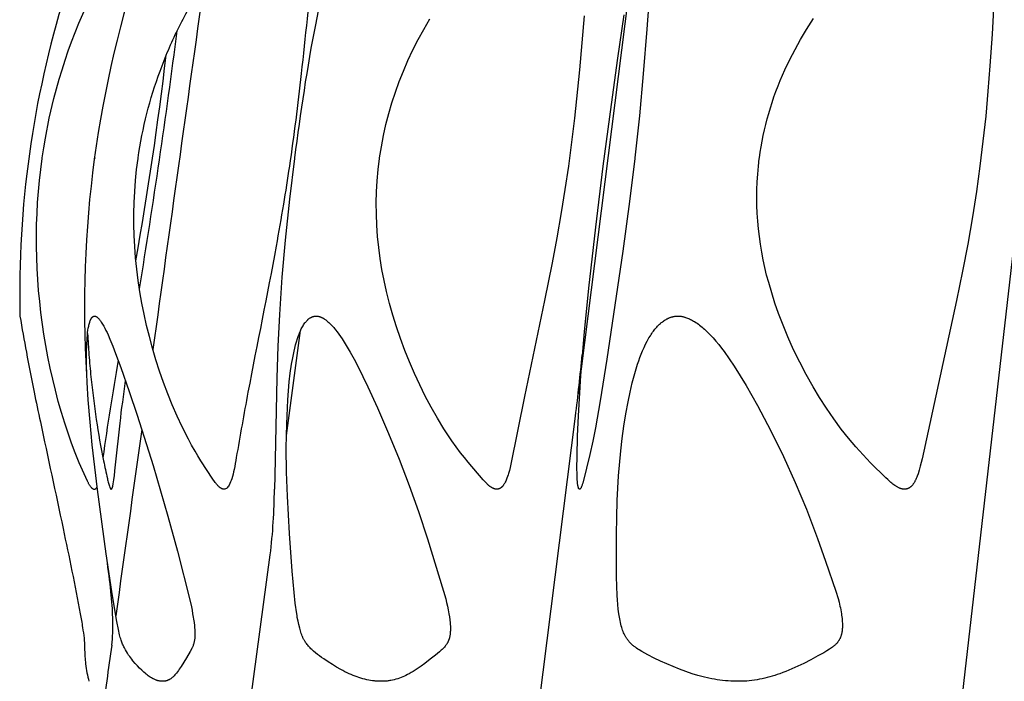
# Model space of a CAD drawing. Header units: millimetres. Extents: x 1250 to 1725, y 0 to 1655.
# Tile 225 of 256: x 1303 to 1340, y 1613 to 1638. Entities that reach past the tile are written whole.
import ezdxf

# ---------------------------------------------------------------- set-up
doc = ezdxf.new("R2010")
doc.units = ezdxf.units.MM
doc.header["$MEASUREMENT"] = 0
doc.layers.add('Crea2D$visibili$tangenti', color=7, linetype='Continuous', true_color=0x000000)

msp = doc.modelspace()

# ---------------------------------------------------------------- linework, layer by layer
at = {"layer": 'Crea2D$visibili$tangenti'}
for p, q in [((1338.016, 1611.82), (1342.921, 1654.609)), ((1323.634, 1623.919), (1325.806, 1641.045)), ((1305.431, 1632.86), (1305.428, 1632.839)), ((1312.644, 1622.409), (1313.178, 1626.36)), ((1322.101, 1611.82), (1323.534, 1623.13)), ((1311.214, 1611.82), (1312.036, 1617.904))]:
    msp.add_line(p, q, dxfattribs=at)
msp.add_lwpolyline([(1339.446, 1641.62), (1339.228, 1637.526), (1339.149, 1636.327), (1339.075, 1635.379), (1338.988, 1634.433), (1338.887, 1633.488), (1338.772, 1632.545), (1338.639, 1631.592), (1338.491, 1630.641), (1338.313, 1629.614), (1338.119, 1628.59), (1337.895, 1627.488), (1336.597, 1621.532), (1336.525, 1621.244), (1336.484, 1621.101), (1336.439, 1620.959), (1336.409, 1620.873), (1336.392, 1620.83), (1336.375, 1620.788), (1336.356, 1620.746), (1336.346, 1620.726), (1336.336, 1620.705), (1336.325, 1620.685), (1336.314, 1620.665), (1336.303, 1620.645), (1336.291, 1620.625), (1336.281, 1620.61), (1336.272, 1620.596), (1336.261, 1620.581), (1336.251, 1620.567), (1336.24, 1620.553), (1336.229, 1620.539), (1336.218, 1620.526), (1336.206, 1620.513), (1336.194, 1620.5), (1336.181, 1620.488), (1336.175, 1620.482), (1336.168, 1620.476), (1336.162, 1620.47), (1336.155, 1620.465), (1336.148, 1620.459), (1336.141, 1620.454), (1336.134, 1620.449), (1336.127, 1620.444), (1336.12, 1620.439), (1336.112, 1620.434), (1336.105, 1620.43), (1336.097, 1620.426), (1336.091, 1620.422), (1336.084, 1620.419), (1336.078, 1620.415), (1336.071, 1620.412), (1336.065, 1620.409), (1336.058, 1620.406), (1336.051, 1620.404), (1336.044, 1620.401), (1336.037, 1620.398), (1336.03, 1620.396), (1336.023, 1620.394), (1336.016, 1620.392), (1336.009, 1620.39), (1336.002, 1620.388), (1335.995, 1620.386), (1335.988, 1620.385), (1335.981, 1620.384), (1335.973, 1620.382), (1335.966, 1620.381), (1335.959, 1620.381), (1335.951, 1620.38), (1335.944, 1620.379), (1335.937, 1620.379), (1335.93, 1620.379), (1335.922, 1620.379), (1335.915, 1620.379), (1335.908, 1620.38), (1335.9, 1620.38), (1335.893, 1620.381), (1335.886, 1620.382), (1335.878, 1620.383), (1335.871, 1620.384), (1335.86, 1620.386), (1335.848, 1620.388), (1335.837, 1620.391), (1335.826, 1620.393), (1335.815, 1620.396), (1335.803, 1620.4), (1335.792, 1620.403), (1335.781, 1620.407), (1335.77, 1620.411), (1335.76, 1620.415), (1335.749, 1620.419), (1335.738, 1620.424), (1335.716, 1620.434), (1335.695, 1620.444), (1335.674, 1620.455), (1335.653, 1620.467), (1335.632, 1620.479), (1335.612, 1620.492), (1335.591, 1620.505), (1335.571, 1620.519), (1335.531, 1620.547), (1335.491, 1620.577), (1335.452, 1620.609), (1335.413, 1620.641), (1335.375, 1620.674), (1335.3, 1620.742), (1335.226, 1620.813), (1334.653, 1621.378), (1334.369, 1621.673), (1334.095, 1621.977), (1333.818, 1622.307), (1333.548, 1622.65), (1333.265, 1623.036), (1332.993, 1623.43), (1332.733, 1623.831), (1332.485, 1624.24), (1332.226, 1624.698), (1331.981, 1625.164), (1331.752, 1625.638), (1331.539, 1626.118), (1331.332, 1626.627), (1331.186, 1627.006), (1331.051, 1627.389), (1330.927, 1627.775), (1330.813, 1628.165, -0.10016), (1330.459, 1632.839), (1330.461, 1632.86), (1330.491, 1633.072), (1330.525, 1633.284), (1330.563, 1633.495), (1330.605, 1633.705), (1330.652, 1633.914), (1330.702, 1634.122), (1330.756, 1634.329), (1330.813, 1634.535), (1330.876, 1634.745), (1330.943, 1634.953), (1331.013, 1635.161), (1331.087, 1635.367), (1331.165, 1635.571), (1331.246, 1635.775), (1331.332, 1635.976), (1331.42, 1636.176), (1331.606, 1636.567), (1331.805, 1636.951), (1332.015, 1637.328), (1332.237, 1637.699), (1332.503, 1638.114)], format="xyb", dxfattribs=at)
for points in [[(1326.472, 1641.088), (1326.221, 1637.707), (1326.089, 1636.028), (1325.943, 1634.443), (1325.775, 1632.86)], [(1305.372, 1620.384), (1305.369, 1620.386), (1305.366, 1620.387), (1305.362, 1620.388), (1305.359, 1620.389), (1305.356, 1620.391), (1305.354, 1620.392), (1305.351, 1620.394), (1305.348, 1620.396), (1305.345, 1620.397), (1305.342, 1620.399), (1305.34, 1620.401), (1305.337, 1620.403), (1305.334, 1620.405), (1305.332, 1620.407), (1305.329, 1620.409), (1305.327, 1620.411), (1305.322, 1620.415), (1305.317, 1620.42), (1305.313, 1620.425), (1305.308, 1620.429), (1305.304, 1620.434), (1305.3, 1620.439), (1305.291, 1620.449), (1305.278, 1620.467), (1305.265, 1620.485), (1305.252, 1620.503), (1305.239, 1620.521), (1305.228, 1620.54), (1305.216, 1620.559), (1305.205, 1620.578), (1305.194, 1620.598), (1305.183, 1620.62), (1305.172, 1620.641), (1305.151, 1620.685), (1304.841, 1621.381), (1304.69, 1621.747), (1304.549, 1622.116), (1304.417, 1622.489), (1304.294, 1622.865), (1304.168, 1623.277), (1304.05, 1623.691), (1303.94, 1624.107), (1303.838, 1624.525), (1303.744, 1624.946), (1303.658, 1625.368), (1303.58, 1625.791), (1303.51, 1626.216), (1303.396, 1627.039), (1303.349, 1627.452), (1303.31, 1627.866), (1303.279, 1628.28), (1303.255, 1628.695), (1303.238, 1629.11), (1303.23, 1629.525), (1303.229, 1629.941), (1303.235, 1630.356), (1303.25, 1630.771), (1303.272, 1631.186), (1303.303, 1631.6), (1303.342, 1632.014), (1303.389, 1632.427), (1303.444, 1632.839), (1303.447, 1632.86), (1303.503, 1633.235), (1303.566, 1633.609), (1303.712, 1634.353), (1303.885, 1635.094), (1303.98, 1635.462), (1304.083, 1635.829), (1304.19, 1636.185), (1304.304, 1636.539), (1304.425, 1636.891), (1304.552, 1637.24), (1304.685, 1637.587), (1304.825, 1637.932), (1305.122, 1638.614)], [(1323.863, 1638.217), (1323.688, 1636.181), (1323.499, 1634.361), (1323.388, 1633.452), (1323.267, 1632.545), (1323.137, 1631.671), (1322.997, 1630.8), (1322.83, 1629.851), (1322.653, 1628.905), (1322.371, 1627.488), (1321.617, 1623.879), (1321.098, 1621.32), (1321.072, 1621.205), (1321.043, 1621.092), (1321.012, 1620.979), (1320.995, 1620.923), (1320.977, 1620.867), (1320.951, 1620.793), (1320.937, 1620.756), (1320.922, 1620.72), (1320.906, 1620.684), (1320.889, 1620.648), (1320.88, 1620.631), (1320.871, 1620.613), (1320.861, 1620.596), (1320.851, 1620.579), (1320.835, 1620.555), (1320.827, 1620.543), (1320.819, 1620.531), (1320.811, 1620.519), (1320.802, 1620.508), (1320.793, 1620.497), (1320.783, 1620.486), (1320.773, 1620.476), (1320.763, 1620.466), (1320.758, 1620.461), (1320.753, 1620.456), (1320.748, 1620.451), (1320.742, 1620.447), (1320.737, 1620.442), (1320.731, 1620.438), (1320.726, 1620.434), (1320.72, 1620.429), (1320.714, 1620.425), (1320.708, 1620.422), (1320.702, 1620.418), (1320.696, 1620.414), (1320.691, 1620.412), (1320.686, 1620.409), (1320.681, 1620.406), (1320.676, 1620.404), (1320.671, 1620.402), (1320.666, 1620.399), (1320.661, 1620.397), (1320.656, 1620.395), (1320.65, 1620.393), (1320.645, 1620.392), (1320.64, 1620.39), (1320.634, 1620.388), (1320.629, 1620.387), (1320.624, 1620.385), (1320.618, 1620.384), (1320.613, 1620.383), (1320.607, 1620.382), (1320.602, 1620.381), (1320.596, 1620.381), (1320.591, 1620.38), (1320.585, 1620.379), (1320.58, 1620.379), (1320.574, 1620.379), (1320.568, 1620.379), (1320.563, 1620.379), (1320.557, 1620.379), (1320.552, 1620.38), (1320.546, 1620.38), (1320.541, 1620.381), (1320.535, 1620.382), (1320.53, 1620.383), (1320.524, 1620.384), (1320.516, 1620.386), (1320.508, 1620.388), (1320.499, 1620.39), (1320.491, 1620.393), (1320.483, 1620.395), (1320.475, 1620.398), (1320.467, 1620.401), (1320.459, 1620.404), (1320.451, 1620.407), (1320.443, 1620.41), (1320.428, 1620.417), (1320.412, 1620.424), (1320.397, 1620.432), (1320.382, 1620.441), (1320.368, 1620.45), (1320.353, 1620.459), (1320.339, 1620.468), (1320.325, 1620.478), (1320.311, 1620.488), (1320.284, 1620.51), (1320.263, 1620.527), (1320.243, 1620.544), (1320.222, 1620.562), (1320.203, 1620.581), (1320.164, 1620.618), (1320.127, 1620.657), (1320.054, 1620.737), (1319.493, 1621.398), (1319.348, 1621.576), (1319.206, 1621.757), (1319.041, 1621.977), (1318.882, 1622.202), (1318.728, 1622.43), (1318.578, 1622.66), (1318.331, 1623.063), (1318.097, 1623.473), (1317.875, 1623.889), (1317.665, 1624.312), (1317.466, 1624.74), (1317.28, 1625.174), (1317.105, 1625.612), (1316.942, 1626.055), (1316.793, 1626.493), (1316.656, 1626.934), (1316.53, 1627.378), (1316.417, 1627.825), (1316.326, 1628.238), (1316.245, 1628.653), (1316.177, 1629.069), (1316.121, 1629.488), (1316.079, 1629.906), (1316.05, 1630.325), (1316.034, 1630.745), (1316.031, 1631.165), (1316.041, 1631.585), (1316.065, 1632.004), (1316.102, 1632.422), (1316.152, 1632.839), (1316.155, 1632.86), (1316.221, 1633.283), (1316.301, 1633.703), (1316.395, 1634.121), (1316.502, 1634.535), (1316.62, 1634.941), (1316.751, 1635.343), (1316.895, 1635.74), (1317.051, 1636.133), (1317.224, 1636.533), (1317.409, 1636.927), (1317.607, 1637.316), (1317.815, 1637.699), (1318.049, 1638.103)], [(1323.7, 1620.384), (1323.7, 1620.384), (1323.7, 1620.384), (1323.699, 1620.383), (1323.699, 1620.383), (1323.698, 1620.383), (1323.698, 1620.383), (1323.698, 1620.382), (1323.697, 1620.382), (1323.697, 1620.382), (1323.697, 1620.382), (1323.696, 1620.381), (1323.696, 1620.381), (1323.695, 1620.381), (1323.695, 1620.381), (1323.695, 1620.381), (1323.694, 1620.381), (1323.694, 1620.38), (1323.693, 1620.38), (1323.693, 1620.38), (1323.692, 1620.38), (1323.692, 1620.38), (1323.692, 1620.38), (1323.691, 1620.38), (1323.691, 1620.38), (1323.69, 1620.38), (1323.69, 1620.38), (1323.69, 1620.38), (1323.689, 1620.38), (1323.689, 1620.38), (1323.688, 1620.38), (1323.688, 1620.38), (1323.687, 1620.38), (1323.687, 1620.38), (1323.687, 1620.38), (1323.686, 1620.38), (1323.686, 1620.38), (1323.685, 1620.38), (1323.685, 1620.38), (1323.685, 1620.38), (1323.684, 1620.38), (1323.684, 1620.38), (1323.683, 1620.381), (1323.683, 1620.381), (1323.682, 1620.381), (1323.681, 1620.381), (1323.68, 1620.382), (1323.679, 1620.382), (1323.679, 1620.382), (1323.678, 1620.383), (1323.677, 1620.383), (1323.676, 1620.384), (1323.676, 1620.384), (1323.675, 1620.385), (1323.674, 1620.385), (1323.673, 1620.386), (1323.672, 1620.387), (1323.671, 1620.388), (1323.67, 1620.389), (1323.669, 1620.39), (1323.668, 1620.39), (1323.667, 1620.391), (1323.666, 1620.392), (1323.665, 1620.393), (1323.664, 1620.394), (1323.664, 1620.395), (1323.663, 1620.396), (1323.662, 1620.397), (1323.661, 1620.398), (1323.661, 1620.4), (1323.66, 1620.401), (1323.659, 1620.402), (1323.658, 1620.404), (1323.657, 1620.406), (1323.655, 1620.409), (1323.654, 1620.411), (1323.653, 1620.414), (1323.651, 1620.419), (1323.648, 1620.427), (1323.645, 1620.435), (1323.642, 1620.444), (1323.64, 1620.453), (1323.637, 1620.461), (1323.635, 1620.47), (1323.631, 1620.487), (1323.625, 1620.517), (1323.62, 1620.547), (1323.616, 1620.577), (1323.613, 1620.608), (1323.608, 1620.669), (1323.604, 1620.73), (1323.594, 1620.951), (1323.59, 1621.173), (1323.593, 1621.617), (1323.612, 1622.38), (1323.643, 1623.143), (1323.734, 1624.666), (1323.87, 1626.315), (1324.035, 1627.961), (1324.296, 1630.254), (1324.582, 1632.545), (1324.887, 1634.873), (1325.129, 1636.62), (1325.371, 1638.255)], [(1310.254, 1620.384), (1310.247, 1620.386), (1310.24, 1620.389), (1310.233, 1620.391), (1310.226, 1620.394), (1310.219, 1620.396), (1310.213, 1620.399), (1310.206, 1620.402), (1310.2, 1620.406), (1310.193, 1620.409), (1310.187, 1620.412), (1310.181, 1620.416), (1310.174, 1620.42), (1310.168, 1620.424), (1310.162, 1620.428), (1310.156, 1620.432), (1310.15, 1620.436), (1310.139, 1620.445), (1310.128, 1620.454), (1310.116, 1620.463), (1310.106, 1620.473), (1310.095, 1620.483), (1310.084, 1620.493), (1310.064, 1620.514), (1310.046, 1620.534), (1310.029, 1620.553), (1310.012, 1620.573), (1309.996, 1620.593), (1309.964, 1620.633), (1309.934, 1620.675), (1309.875, 1620.76), (1309.421, 1621.455), (1309.309, 1621.635), (1309.201, 1621.818), (1309.073, 1622.042), (1308.951, 1622.268), (1308.719, 1622.728), (1308.527, 1623.139), (1308.346, 1623.555), (1308.176, 1623.975), (1308.017, 1624.4), (1307.868, 1624.828), (1307.73, 1625.26), (1307.601, 1625.695), (1307.483, 1626.133), (1307.379, 1626.551), (1307.285, 1626.972), (1307.2, 1627.394), (1307.124, 1627.818), (1307.06, 1628.242), (1307.005, 1628.666), (1306.961, 1629.092), (1306.929, 1629.519), (1306.907, 1629.934), (1306.897, 1630.35), (1306.897, 1630.766), (1306.907, 1631.182), (1306.928, 1631.598), (1306.96, 1632.013), (1307.002, 1632.427), (1307.055, 1632.839), (1307.058, 1632.86)], [(1312.95, 1632.86), (1312.947, 1632.839), (1312.763, 1631.311), (1312.601, 1629.762), (1312.477, 1628.366), (1312.38, 1626.968), (1312.319, 1625.772), (1312.279, 1624.575), (1312.214, 1620.901), (1312.199, 1620.384)], [(1325.775, 1632.86), (1325.773, 1632.839), (1325.574, 1631.217), (1325.317, 1629.345), (1324.71, 1625.281), (1324.463, 1623.714), (1324.285, 1622.7), (1324.185, 1622.196), (1324.077, 1621.693), (1323.953, 1621.176), (1323.806, 1620.611), (1323.791, 1620.56), (1323.782, 1620.535), (1323.773, 1620.51), (1323.764, 1620.486), (1323.758, 1620.474), (1323.753, 1620.461), (1323.748, 1620.451), (1323.743, 1620.44), (1323.74, 1620.435), (1323.737, 1620.43), (1323.734, 1620.425), (1323.731, 1620.42), (1323.727, 1620.415), (1323.724, 1620.41), (1323.721, 1620.405), (1323.719, 1620.403), (1323.717, 1620.401), (1323.715, 1620.399), (1323.713, 1620.396), (1323.711, 1620.394), (1323.709, 1620.392), (1323.707, 1620.39), (1323.705, 1620.388), (1323.703, 1620.386), (1323.7, 1620.384)]]:
    msp.add_lwpolyline(points, dxfattribs=at)
for points in [[(1305.416, 1626.905), (1305.42, 1626.905), (1305.424, 1626.904), (1305.428, 1626.904), (1305.432, 1626.903), (1305.436, 1626.902), (1305.44, 1626.901), (1305.444, 1626.9), (1305.447, 1626.899), (1305.451, 1626.897), (1305.455, 1626.896), (1305.459, 1626.894), (1305.463, 1626.893), (1305.466, 1626.891), (1305.47, 1626.89), (1305.474, 1626.888), (1305.477, 1626.886), (1305.481, 1626.884), (1305.484, 1626.882), (1305.491, 1626.878), (1305.498, 1626.873), (1305.505, 1626.869), (1305.511, 1626.864), (1305.518, 1626.859), (1305.524, 1626.854), (1305.53, 1626.848), (1305.541, 1626.839), (1305.551, 1626.83), (1305.56, 1626.82), (1305.57, 1626.81), (1305.579, 1626.8), (1305.588, 1626.79), (1305.596, 1626.78), (1305.605, 1626.769), (1305.621, 1626.747), (1305.637, 1626.725), (1305.667, 1626.68), (1305.716, 1626.603), (1305.761, 1626.524), (1305.805, 1626.444), (1305.846, 1626.363), (1305.885, 1626.281), (1305.924, 1626.198), (1305.996, 1626.031), (1306.105, 1625.767), (1306.209, 1625.5), (1306.406, 1624.962), (1306.718, 1624.066), (1307.018, 1623.166), (1307.619, 1621.275), (1307.904, 1620.325), (1308.178, 1619.372), (1308.536, 1618.052), (1309.008, 1616.213), (1309.064, 1615.953), (1309.09, 1615.823), (1309.112, 1615.692), (1309.163, 1615.364), (1309.176, 1615.254), (1309.184, 1615.167), (1309.19, 1615.08), (1309.194, 1614.993), (1309.195, 1614.949), (1309.196, 1614.905), (1309.194, 1614.842), (1309.193, 1614.81), (1309.191, 1614.778), (1309.188, 1614.746), (1309.184, 1614.715), (1309.18, 1614.683), (1309.174, 1614.652), (1309.168, 1614.624), (1309.161, 1614.595), (1309.154, 1614.567), (1309.146, 1614.54), (1309.136, 1614.512), (1309.126, 1614.485), (1309.116, 1614.458), (1309.104, 1614.431), (1309.095, 1614.411), (1309.085, 1614.391), (1309.065, 1614.351), (1309.022, 1614.272), (1308.881, 1614.033), (1308.673, 1613.698), (1308.609, 1613.6), (1308.576, 1613.552), (1308.541, 1613.505), (1308.505, 1613.458), (1308.486, 1613.436), (1308.468, 1613.413), (1308.442, 1613.384), (1308.416, 1613.356), (1308.402, 1613.342), (1308.388, 1613.329), (1308.374, 1613.316), (1308.36, 1613.303), (1308.345, 1613.29), (1308.331, 1613.278), (1308.316, 1613.266), (1308.3, 1613.255), (1308.285, 1613.244), (1308.269, 1613.233), (1308.252, 1613.223), (1308.236, 1613.213), (1308.222, 1613.206), (1308.208, 1613.199), (1308.193, 1613.192), (1308.179, 1613.185), (1308.164, 1613.179), (1308.149, 1613.174), (1308.134, 1613.169), (1308.119, 1613.164), (1308.103, 1613.16), (1308.088, 1613.156), (1308.072, 1613.153), (1308.056, 1613.151), (1308.049, 1613.15), (1308.041, 1613.149), (1308.033, 1613.148), (1308.025, 1613.147), (1308.017, 1613.147), (1308.009, 1613.146), (1308.001, 1613.146), (1307.993, 1613.146), (1307.976, 1613.146), (1307.959, 1613.146), (1307.95, 1613.146), (1307.941, 1613.147), (1307.923, 1613.148), (1307.906, 1613.149), (1307.888, 1613.152), (1307.87, 1613.154), (1307.853, 1613.158), (1307.835, 1613.161), (1307.818, 1613.166), (1307.801, 1613.17), (1307.784, 1613.176), (1307.767, 1613.181), (1307.75, 1613.187), (1307.733, 1613.193), (1307.717, 1613.2), (1307.684, 1613.214), (1307.662, 1613.224), (1307.641, 1613.234), (1307.619, 1613.245), (1307.598, 1613.256), (1307.557, 1613.279), (1307.516, 1613.303), (1307.476, 1613.329), (1307.437, 1613.356), (1307.398, 1613.384), (1307.36, 1613.414), (1307.317, 1613.449), (1307.274, 1613.486), (1307.232, 1613.523), (1307.191, 1613.562), (1307.111, 1613.641), (1307.034, 1613.723), (1306.945, 1613.821), (1306.86, 1613.922), (1306.818, 1613.974), (1306.778, 1614.026), (1306.739, 1614.079), (1306.701, 1614.134), (1306.657, 1614.2), (1306.615, 1614.267), (1306.576, 1614.336), (1306.539, 1614.406), (1306.521, 1614.441), (1306.504, 1614.477), (1306.488, 1614.513), (1306.472, 1614.549), (1306.457, 1614.585), (1306.442, 1614.622), (1306.429, 1614.659), (1306.416, 1614.697), (1306.4, 1614.746), (1306.386, 1614.795), (1306.36, 1614.894), (1306.315, 1615.095), (1306.254, 1615.393), (1306.2, 1615.692), (1306.067, 1616.53), (1305.859, 1617.95), (1305.53, 1620.368), (1305.33, 1622.057), (1305.245, 1622.903), (1305.176, 1623.751), (1305.136, 1624.405), (1305.113, 1625.059), (1305.111, 1625.308), (1305.113, 1625.556), (1305.12, 1625.804), (1305.134, 1626.052), (1305.147, 1626.211), (1305.156, 1626.29), (1305.167, 1626.368), (1305.18, 1626.447), (1305.187, 1626.485), (1305.195, 1626.524), (1305.204, 1626.563), (1305.214, 1626.601), (1305.224, 1626.64), (1305.236, 1626.678), (1305.243, 1626.7), (1305.251, 1626.723), (1305.255, 1626.734), (1305.259, 1626.745), (1305.264, 1626.756), (1305.268, 1626.767), (1305.273, 1626.777), (1305.279, 1626.788), (1305.284, 1626.798), (1305.29, 1626.808), (1305.297, 1626.818), (1305.3, 1626.823), (1305.303, 1626.828), (1305.307, 1626.833), (1305.31, 1626.837), (1305.314, 1626.842), (1305.318, 1626.847), (1305.322, 1626.852), (1305.327, 1626.858), (1305.333, 1626.863), (1305.335, 1626.866), (1305.338, 1626.868), (1305.341, 1626.871), (1305.343, 1626.873), (1305.346, 1626.876), (1305.349, 1626.878), (1305.352, 1626.88), (1305.355, 1626.882), (1305.358, 1626.885), (1305.361, 1626.887), (1305.364, 1626.889), (1305.367, 1626.89), (1305.37, 1626.892), (1305.374, 1626.894), (1305.377, 1626.895), (1305.38, 1626.897), (1305.383, 1626.898), (1305.387, 1626.899), (1305.39, 1626.901), (1305.394, 1626.902), (1305.396, 1626.902), (1305.397, 1626.903), (1305.399, 1626.903), (1305.401, 1626.903), (1305.403, 1626.904), (1305.405, 1626.904), (1305.406, 1626.904), (1305.408, 1626.905), (1305.41, 1626.905), (1305.412, 1626.905), (1305.414, 1626.905)], [(1313.762, 1626.905), (1313.776, 1626.904), (1313.79, 1626.903), (1313.804, 1626.901), (1313.818, 1626.899), (1313.832, 1626.897), (1313.846, 1626.894), (1313.86, 1626.891), (1313.873, 1626.888), (1313.887, 1626.884), (1313.901, 1626.88), (1313.914, 1626.875), (1313.927, 1626.87), (1313.941, 1626.865), (1313.954, 1626.86), (1313.967, 1626.854), (1313.98, 1626.848), (1313.995, 1626.841), (1314.01, 1626.833), (1314.025, 1626.825), (1314.04, 1626.816), (1314.055, 1626.807), (1314.069, 1626.798), (1314.084, 1626.788), (1314.098, 1626.779), (1314.125, 1626.758), (1314.153, 1626.737), (1314.179, 1626.715), (1314.206, 1626.693), (1314.245, 1626.658), (1314.283, 1626.622), (1314.32, 1626.586), (1314.356, 1626.548), (1314.392, 1626.51), (1314.427, 1626.471), (1314.461, 1626.431), (1314.494, 1626.391), (1314.559, 1626.309), (1314.621, 1626.224), (1314.681, 1626.139), (1314.74, 1626.052), (1314.821, 1625.926), (1314.9, 1625.8), (1315.051, 1625.543), (1315.195, 1625.281), (1315.334, 1625.017), (1315.717, 1624.239), (1316.077, 1623.449), (1316.494, 1622.484), (1316.89, 1621.51), (1317.265, 1620.528), (1317.618, 1619.538), (1317.958, 1618.516), (1318.568, 1616.539), (1318.645, 1616.259), (1318.68, 1616.119), (1318.713, 1615.977), (1318.742, 1615.835), (1318.767, 1615.692), (1318.786, 1615.576), (1318.801, 1615.46), (1318.813, 1615.343), (1318.817, 1615.285), (1318.821, 1615.226), (1318.822, 1615.182), (1318.823, 1615.137), (1318.823, 1615.093), (1318.822, 1615.048), (1318.819, 1615.004), (1318.816, 1614.96), (1318.811, 1614.915), (1318.808, 1614.893), (1318.804, 1614.871), (1318.798, 1614.838), (1318.791, 1614.805), (1318.782, 1614.772), (1318.778, 1614.755), (1318.773, 1614.739), (1318.768, 1614.723), (1318.762, 1614.707), (1318.756, 1614.691), (1318.75, 1614.675), (1318.744, 1614.66), (1318.737, 1614.644), (1318.729, 1614.629), (1318.722, 1614.614), (1318.713, 1614.598), (1318.704, 1614.582), (1318.695, 1614.567), (1318.685, 1614.552), (1318.675, 1614.537), (1318.664, 1614.522), (1318.654, 1614.507), (1318.642, 1614.493), (1318.619, 1614.464), (1318.595, 1614.437), (1318.571, 1614.41), (1318.545, 1614.383), (1318.511, 1614.35), (1318.477, 1614.317), (1318.406, 1614.254), (1318.26, 1614.133), (1318.063, 1613.976), (1317.864, 1613.823), (1317.721, 1613.718), (1317.574, 1613.616), (1317.5, 1613.568), (1317.424, 1613.52), (1317.348, 1613.475), (1317.27, 1613.432), (1317.21, 1613.4), (1317.149, 1613.37), (1317.088, 1613.342), (1317.026, 1613.315), (1316.963, 1613.29), (1316.9, 1613.266), (1316.836, 1613.244), (1316.771, 1613.224), (1316.706, 1613.207), (1316.641, 1613.191), (1316.575, 1613.177), (1316.541, 1613.172), (1316.508, 1613.166), (1316.475, 1613.162), (1316.441, 1613.157), (1316.407, 1613.154), (1316.374, 1613.151), (1316.34, 1613.149), (1316.306, 1613.147), (1316.272, 1613.146), (1316.238, 1613.146), (1316.205, 1613.146), (1316.172, 1613.146), (1316.136, 1613.147), (1316.1, 1613.148), (1316.064, 1613.149), (1316.028, 1613.152), (1315.992, 1613.155), (1315.957, 1613.158), (1315.885, 1613.167), (1315.815, 1613.179), (1315.744, 1613.192), (1315.674, 1613.207), (1315.604, 1613.224), (1315.529, 1613.244), (1315.453, 1613.266), (1315.378, 1613.29), (1315.304, 1613.315), (1315.23, 1613.342), (1315.157, 1613.37), (1315.085, 1613.4), (1315.013, 1613.431), (1314.932, 1613.469), (1314.851, 1613.509), (1314.771, 1613.55), (1314.692, 1613.593), (1314.536, 1613.682), (1314.382, 1613.774), (1314.215, 1613.879), (1314.051, 1613.987), (1313.97, 1614.044), (1313.89, 1614.102), (1313.812, 1614.162), (1313.735, 1614.224), (1313.668, 1614.282), (1313.602, 1614.342), (1313.57, 1614.372), (1313.538, 1614.404), (1313.508, 1614.436), (1313.478, 1614.469), (1313.449, 1614.502), (1313.421, 1614.536), (1313.395, 1614.571), (1313.369, 1614.607), (1313.345, 1614.643), (1313.333, 1614.662), (1313.322, 1614.681), (1313.311, 1614.7), (1313.3, 1614.719), (1313.29, 1614.738), (1313.28, 1614.758), (1313.268, 1614.781), (1313.258, 1614.804), (1313.248, 1614.828), (1313.238, 1614.852), (1313.22, 1614.9), (1313.203, 1614.949), (1313.188, 1614.999), (1313.173, 1615.049), (1313.146, 1615.149), (1313.112, 1615.283), (1313.081, 1615.417), (1313.054, 1615.553), (1313.043, 1615.622), (1313.032, 1615.692), (1312.977, 1616.092), (1312.933, 1616.494), (1312.862, 1617.3), (1312.758, 1618.711), (1312.681, 1620.125), (1312.651, 1621.03), (1312.64, 1621.936), (1312.654, 1622.842), (1312.697, 1623.747), (1312.721, 1624.084), (1312.752, 1624.421), (1312.791, 1624.757), (1312.839, 1625.092), (1312.881, 1625.336), (1312.905, 1625.457), (1312.931, 1625.578), (1312.959, 1625.699), (1312.99, 1625.819), (1313.024, 1625.938), (1313.061, 1626.056), (1313.089, 1626.14), (1313.119, 1626.222), (1313.135, 1626.263), (1313.151, 1626.303), (1313.169, 1626.343), (1313.187, 1626.383), (1313.206, 1626.422), (1313.226, 1626.46), (1313.247, 1626.498), (1313.27, 1626.536), (1313.293, 1626.573), (1313.317, 1626.609), (1313.343, 1626.644), (1313.356, 1626.661), (1313.37, 1626.678), (1313.39, 1626.703), (1313.412, 1626.727), (1313.423, 1626.739), (1313.434, 1626.751), (1313.446, 1626.762), (1313.457, 1626.773), (1313.469, 1626.784), (1313.481, 1626.794), (1313.494, 1626.804), (1313.507, 1626.814), (1313.52, 1626.823), (1313.533, 1626.832), (1313.546, 1626.84), (1313.56, 1626.848), (1313.572, 1626.855), (1313.584, 1626.86), (1313.596, 1626.866), (1313.608, 1626.871), (1313.62, 1626.876), (1313.633, 1626.881), (1313.645, 1626.885), (1313.658, 1626.889), (1313.671, 1626.892), (1313.684, 1626.895), (1313.697, 1626.898), (1313.71, 1626.9), (1313.723, 1626.902), (1313.736, 1626.903), (1313.749, 1626.904)], [(1327.39, 1626.905), (1327.411, 1626.905), (1327.432, 1626.904), (1327.453, 1626.902), (1327.474, 1626.9), (1327.495, 1626.897), (1327.516, 1626.895), (1327.536, 1626.891), (1327.557, 1626.887), (1327.577, 1626.883), (1327.598, 1626.878), (1327.618, 1626.873), (1327.638, 1626.868), (1327.658, 1626.862), (1327.678, 1626.856), (1327.718, 1626.843), (1327.757, 1626.828), (1327.796, 1626.812), (1327.834, 1626.795), (1327.872, 1626.777), (1327.91, 1626.757), (1327.947, 1626.737), (1327.983, 1626.716), (1328.019, 1626.694), (1328.069, 1626.663), (1328.117, 1626.631), (1328.165, 1626.597), (1328.211, 1626.562), (1328.257, 1626.526), (1328.302, 1626.489), (1328.347, 1626.452), (1328.39, 1626.413), (1328.476, 1626.333), (1328.559, 1626.251), (1328.639, 1626.166), (1328.718, 1626.08), (1328.827, 1625.955), (1328.932, 1625.828), (1329.035, 1625.698), (1329.134, 1625.566), (1329.327, 1625.297), (1329.511, 1625.022), (1329.743, 1624.659), (1329.966, 1624.29), (1330.391, 1623.541), (1330.896, 1622.586), (1331.371, 1621.616), (1331.816, 1620.631), (1332.232, 1619.634), (1332.655, 1618.525), (1332.958, 1617.677), (1333.341, 1616.545), (1333.426, 1616.265), (1333.464, 1616.123), (1333.498, 1615.981), (1333.514, 1615.909), (1333.528, 1615.837), (1333.541, 1615.765), (1333.552, 1615.692), (1333.562, 1615.632), (1333.57, 1615.572), (1333.577, 1615.512), (1333.582, 1615.452), (1333.587, 1615.392), (1333.589, 1615.332), (1333.591, 1615.272), (1333.59, 1615.211), (1333.589, 1615.165), (1333.586, 1615.119), (1333.582, 1615.073), (1333.579, 1615.05), (1333.576, 1615.027), (1333.573, 1615.004), (1333.569, 1614.981), (1333.565, 1614.959), (1333.56, 1614.936), (1333.554, 1614.914), (1333.548, 1614.892), (1333.542, 1614.87), (1333.535, 1614.848), (1333.528, 1614.83), (1333.522, 1614.813), (1333.515, 1614.796), (1333.507, 1614.779), (1333.5, 1614.762), (1333.492, 1614.746), (1333.483, 1614.729), (1333.474, 1614.713), (1333.465, 1614.697), (1333.455, 1614.682), (1333.445, 1614.666), (1333.435, 1614.651), (1333.424, 1614.636), (1333.413, 1614.621), (1333.402, 1614.606), (1333.39, 1614.592), (1333.375, 1614.575), (1333.359, 1614.558), (1333.343, 1614.541), (1333.327, 1614.525), (1333.31, 1614.509), (1333.292, 1614.494), (1333.275, 1614.479), (1333.257, 1614.464), (1333.22, 1614.436), (1333.182, 1614.408), (1333.143, 1614.382), (1333.104, 1614.356), (1332.998, 1614.289), (1332.889, 1614.224), (1332.669, 1614.102), (1332.402, 1613.96), (1332.132, 1613.823), (1331.911, 1613.715), (1331.687, 1613.614), (1331.461, 1613.518), (1331.346, 1613.474), (1331.231, 1613.431), (1331.138, 1613.399), (1331.044, 1613.369), (1330.95, 1613.34), (1330.855, 1613.313), (1330.76, 1613.287), (1330.665, 1613.264), (1330.569, 1613.242), (1330.472, 1613.223), (1330.375, 1613.205), (1330.278, 1613.19), (1330.181, 1613.177), (1330.083, 1613.166), (1329.985, 1613.157), (1329.887, 1613.151), (1329.788, 1613.148), (1329.69, 1613.146), (1329.641, 1613.146), (1329.593, 1613.146), (1329.49, 1613.148), (1329.387, 1613.152), (1329.284, 1613.158), (1329.181, 1613.167), (1329.078, 1613.178), (1328.976, 1613.192), (1328.874, 1613.207), (1328.772, 1613.224), (1328.666, 1613.244), (1328.56, 1613.265), (1328.349, 1613.314), (1328.14, 1613.37), (1327.933, 1613.432), (1327.691, 1613.514), (1327.451, 1613.603), (1327.213, 1613.698), (1326.978, 1613.799), (1326.737, 1613.908), (1326.498, 1614.024), (1326.262, 1614.146), (1326.03, 1614.275), (1325.932, 1614.333), (1325.884, 1614.363), (1325.837, 1614.394), (1325.79, 1614.426), (1325.745, 1614.459), (1325.722, 1614.477), (1325.701, 1614.495), (1325.679, 1614.513), (1325.658, 1614.532), (1325.627, 1614.561), (1325.597, 1614.59), (1325.569, 1614.622), (1325.555, 1614.637), (1325.541, 1614.654), (1325.528, 1614.67), (1325.515, 1614.686), (1325.502, 1614.703), (1325.489, 1614.72), (1325.477, 1614.738), (1325.465, 1614.755), (1325.454, 1614.773), (1325.443, 1614.791), (1325.429, 1614.813), (1325.416, 1614.836), (1325.404, 1614.859), (1325.392, 1614.882), (1325.38, 1614.905), (1325.369, 1614.929), (1325.348, 1614.977), (1325.329, 1615.026), (1325.311, 1615.075), (1325.294, 1615.124), (1325.279, 1615.174), (1325.26, 1615.238), (1325.243, 1615.302), (1325.228, 1615.366), (1325.213, 1615.431), (1325.2, 1615.496), (1325.189, 1615.561), (1325.168, 1615.692), (1325.146, 1615.864), (1325.128, 1616.037), (1325.115, 1616.21), (1325.105, 1616.384), (1325.086, 1617.079), (1325.076, 1618.686), (1325.087, 1619.32), (1325.109, 1619.954), (1325.161, 1620.89), (1325.242, 1621.824), (1325.296, 1622.29), (1325.359, 1622.754), (1325.432, 1623.217), (1325.517, 1623.678), (1325.591, 1624.036), (1325.674, 1624.392), (1325.769, 1624.745), (1325.82, 1624.92), (1325.876, 1625.094), (1325.919, 1625.222), (1325.965, 1625.348), (1326.013, 1625.473), (1326.064, 1625.598), (1326.118, 1625.72), (1326.175, 1625.842), (1326.237, 1625.961), (1326.303, 1626.079), (1326.355, 1626.165), (1326.382, 1626.208), (1326.41, 1626.25), (1326.438, 1626.292), (1326.468, 1626.333), (1326.498, 1626.373), (1326.529, 1626.413), (1326.561, 1626.452), (1326.594, 1626.489), (1326.628, 1626.526), (1326.663, 1626.562), (1326.7, 1626.596), (1326.737, 1626.63), (1326.756, 1626.646), (1326.775, 1626.662), (1326.795, 1626.678), (1326.815, 1626.693), (1326.847, 1626.716), (1326.879, 1626.738), (1326.912, 1626.759), (1326.946, 1626.779), (1326.98, 1626.797), (1326.997, 1626.806), (1327.015, 1626.815), (1327.032, 1626.823), (1327.05, 1626.831), (1327.068, 1626.839), (1327.086, 1626.846), (1327.104, 1626.853), (1327.122, 1626.859), (1327.141, 1626.865), (1327.159, 1626.871), (1327.178, 1626.876), (1327.197, 1626.881), (1327.216, 1626.886), (1327.235, 1626.89), (1327.254, 1626.893), (1327.273, 1626.896), (1327.292, 1626.899), (1327.312, 1626.901), (1327.331, 1626.903), (1327.35, 1626.904), (1327.37, 1626.905)]]:
    msp.add_lwpolyline(points, close=True, dxfattribs=at)
for centre, radius, start, end in [((1346.593, 1627.264), 41.558, 161.1081, 183.5583), ((118981.801, -14769.306), 118810.812, 172.0615974, 172.06832442), ((1340.583, 1627.764), 37.988, 162.8048, 181.2962), ((1036.034, 1672.52), 274.716, 350.65781, 352.70836), ((1177.638, 1652.037), 131.37, 349.89524, 353.30738), ((1403.786, 1608.171), 98.964, 170.06739, 172.22349), ((1242.416, 1633.156), 81.736, 352.95438, 354.59012), ((118981.843, -14769.311), 118810.854, 172.06979459, 172.0732133), ((1305.384, 1620.516), 0.132, 264.7948, 350.6577), ((1289.775, 1620.566), 22.419, 353.1805, 359.5352), ((118981.861, -14769.314), 118810.873, 172.07374703, 172.07505837)]:
    msp.add_arc(centre, radius, start, end, dxfattribs=at)
for points, knots in [([(1307.058, 1632.86), (1307.138, 1633.424), (1307.358, 1634.531), (1307.858, 1636.153), (1308.533, 1637.728), (1309.668, 1639.776), (1310.905, 1641.458), (1312.252, 1642.797), (1312.907, 1643.325), (1313.383, 1643.714), (1313.589, 1643.784), (1313.668, 1643.782), (1313.728, 1643.781), (1313.844, 1643.695), (1313.916, 1643.454), (1313.928, 1643.09), (1313.895, 1642.61), (1313.793, 1641.617), (1313.549, 1639.422), (1313.243, 1636.246), (1312.925, 1633.705), (1312.755, 1632.545), (1312.685, 1632.068), (1312.525, 1631.064), (1312.032, 1628.222), (1311.367, 1625.054), (1310.872, 1622.246), (1310.683, 1621.157), (1310.599, 1620.808), (1310.511, 1620.561), (1310.401, 1620.405), (1310.299, 1620.371), (1310.254, 1620.384)], [0, 0, 0, 0, 1.707947, 3.381261, 5.084974, 6.840869, 10.401102, 11.318218, 12.53011, 12.924306, 13.161354, 13.161354, 13.161354, 13.334668, 13.565488, 13.896719, 14.428759, 15.004587, 16.893224, 21.054217, 24.574171, 24.574171, 24.574171, 26.019939, 27.624396, 33.225156, 35.728667, 36.180081, 36.541061, 36.802403, 36.966191, 37.101997, 37.101997, 37.101997, 37.101997]), ([(1314.778, 1642.198), (1314.672, 1641.829), (1314.477, 1641.116), (1314.114, 1639.7), (1313.522, 1636.972), (1313.169, 1634.56), (1312.95, 1632.86)], [0, 0, 0, 0, 1.151989, 2.219605, 4.383026, 9.525693, 9.525693, 9.525693, 9.525693]), ([(1302.605, 1626.905), (1302.679, 1626.448), (1302.854, 1625.494), (1303.108, 1624.165), (1303.58, 1621.955), (1304.175, 1619.174), (1304.68, 1616.764), (1304.88, 1615.692), (1304.913, 1615.519), (1304.958, 1615.213), (1305.043, 1614.675), (1305.04, 1614.214), (1305.084, 1613.669), (1305.151, 1613.361), (1305.205, 1613.146)], [0, 0, 0, 0, 1.388616, 2.910861, 4.058366, 8.16922, 11.442784, 11.442784, 11.442784, 11.968093, 12.375012, 13.071039, 13.348865, 14.013824, 14.013824, 14.013824, 14.013824]), ([(1305.152, 1626.246), (1305.166, 1625.977), (1305.202, 1625.433), (1305.299, 1624.35), (1305.467, 1623.017), (1305.687, 1621.742), (1305.864, 1620.949), (1305.935, 1620.614), (1305.975, 1620.478), (1306.006, 1620.402), (1306.027, 1620.384)], [0, 0, 0, 0, 0.805569, 1.637447, 3.261352, 4.835131, 5.51656, 5.697983, 5.861977, 5.942503, 5.942503, 5.942503, 5.942503]), ([(1306.027, 1620.384), (1306.033, 1620.377), (1306.057, 1620.382), (1306.083, 1620.43), (1306.121, 1620.576), (1306.155, 1620.797), (1306.24, 1621.587), (1306.36, 1622.805), (1306.509, 1623.931), (1306.582, 1624.463)], [0, 0, 0, 0, 0.021619, 0.068371, 0.15372, 0.477054, 0.739264, 2.537994, 4.146917, 4.146917, 4.146917, 4.146917]), ([(1306.062, 1614.513), (1306.1, 1614.787), (1306.117, 1615.124), (1306.093, 1615.832), (1306.07, 1616.154), (1305.993, 1616.904), (1305.939, 1617.316), (1305.876, 1617.782)], [0.000004, 0.000004, 0.000004, 0.000004, 3.926035, 3.926035, 6.444903, 6.444903, 8.881527, 8.881527, 8.881527, 8.881527])]:
    msp.add_open_spline(points, degree=3, knots=knots, dxfattribs=at)

doc.saveas('drawing.dxf')
